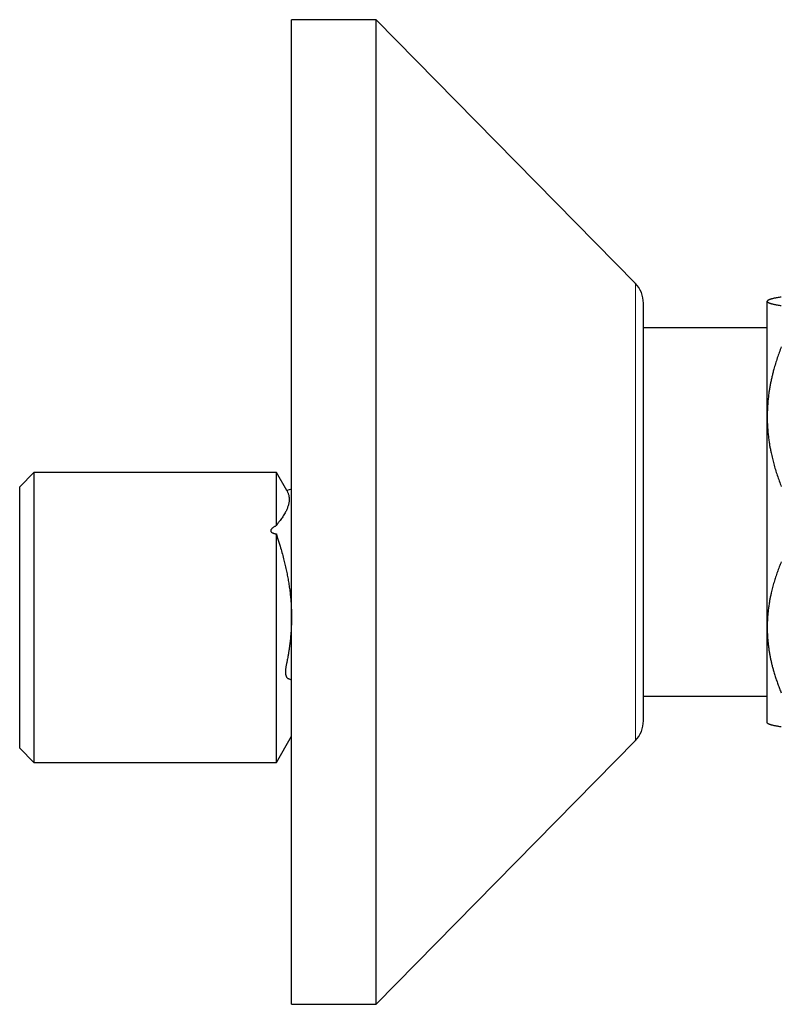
# Model space of a CAD drawing. Header units: millimetres. Extents: x 8 to 854, y 12 to 457.
# Tile 70 of 75: x 635 to 689, y 371 to 441. Entities that reach past the tile are written whole.
import ezdxf

# ---------------------------------------------------------------- set-up
doc = ezdxf.new("R2010")
doc.units = ezdxf.units.MM

msp = doc.modelspace()

# ---------------------------------------------------------------- linework, layer by layer
at = {"color": 7, "linetype": 'Continuous', "lineweight": 30}
for p, q in [((660.298, 441.457), (654.298, 441.457)), ((654.298, 406.457), (654.298, 441.457)), ((678.724, 422.709), (660.298, 441.457)), ((660.298, 406.457), (660.298, 441.457)), ((688.117, 421.48), (688.094, 421.457)), ((688.094, 421.434), (688.094, 421.457)), ((688.094, 413.23), (688.094, 421.434)), ((679.298, 406.457), (679.298, 421.307)), ((688.094, 419.557), (679.298, 419.557)), ((688.094, 398.253), (688.094, 413.23)), ((635.973, 409.257), (634.973, 408.257)), ((653.221, 409.257), (635.973, 409.257)), ((635.973, 409.257), (635.973, 388.657)), ((653.951, 407.992), (653.221, 409.257)), ((653.221, 405.491), (653.221, 409.257)), ((634.973, 389.657), (634.973, 408.257)), ((654.298, 408.071), (653.958, 407.98)), ((654.298, 371.457), (654.298, 406.457)), ((660.298, 371.457), (660.298, 406.457)), ((679.298, 391.607), (679.298, 406.457)), ((653.221, 388.657), (653.221, 404.896)), ((688.094, 391.457), (688.094, 398.253)), ((679.298, 393.357), (688.094, 393.357)), ((688.094, 391.457), (688.117, 391.434)), ((653.221, 388.657), (654.298, 390.523)), ((660.298, 371.457), (678.724, 390.205)), ((634.973, 389.657), (635.973, 388.657)), ((635.973, 388.657), (653.221, 388.657)), ((654.298, 371.457), (660.298, 371.457))]:
    msp.add_line(p, q, dxfattribs=at)
at = {"color": 252, "linetype": 'Continuous', "lineweight": 0}
for p, q in [((678.724, 406.457), (678.724, 422.709)), ((678.724, 390.205), (678.724, 406.457))]:
    msp.add_line(p, q, dxfattribs=at)
at = {"color": 7, "linetype": 'Continuous', "lineweight": 30}
for centre, start, end in [((677.298, 421.307), 0, 44.50422), ((677.298, 391.607), 315.49578, 0)]:
    msp.add_arc(centre, 2, start, end, dxfattribs=at)
for points, knots in [([(689.094, 421.741), (689.043, 421.733), (688.942, 421.716), (688.803, 421.692), (688.685, 421.669), (688.587, 421.648), (688.504, 421.629), (688.429, 421.61), (688.361, 421.591), (688.3, 421.572), (688.246, 421.553), (688.2, 421.533), (688.162, 421.514), (688.132, 421.494), (688.11, 421.474), (688.096, 421.454), (688.095, 421.441), (688.094, 421.434)], [0, 0, 0, 0, 0.082745, 0.1655, 0.248242, 0.310075, 0.37192, 0.433763, 0.495594, 0.55803, 0.62048, 0.68293, 0.745365, 0.809015, 0.872683, 0.936351, 1, 1, 1, 1]), ([(688.094, 421.434), (688.094, 421.431), (688.095, 421.421), (688.103, 421.404), (688.12, 421.384), (688.146, 421.365), (688.18, 421.345), (688.222, 421.325), (688.273, 421.306), (688.332, 421.286), (688.399, 421.266), (688.474, 421.247), (688.564, 421.225), (688.672, 421.202), (688.801, 421.177), (688.941, 421.152), (689.043, 421.136), (689.094, 421.128)], [0, 0, 0, 0, 0.034083, 0.096966, 0.159875, 0.222793, 0.285704, 0.348589, 0.412302, 0.476038, 0.539783, 0.603523, 0.66724, 0.75033, 0.83342, 0.91671, 1, 1, 1, 1]), ([(689.094, 418.198), (689.044, 418.067), (688.943, 417.804), (688.806, 417.407), (688.678, 417.007), (688.574, 416.648), (688.491, 416.332), (688.424, 416.059), (688.364, 415.786), (688.31, 415.514), (688.261, 415.241), (688.215, 414.944), (688.173, 414.622), (688.138, 414.275), (688.113, 413.927), (688.097, 413.578), (688.095, 413.346), (688.094, 413.23)], [0, 0, 0, 0, 0.082024, 0.16407, 0.246113, 0.328132, 0.383157, 0.438186, 0.49321, 0.547623, 0.602041, 0.656454, 0.725142, 0.793863, 0.862595, 0.931314, 1, 1, 1, 1]), ([(688.094, 413.23), (688.094, 413.172), (688.095, 413.008), (688.103, 412.736), (688.12, 412.415), (688.146, 412.095), (688.181, 411.775), (688.221, 411.473), (688.266, 411.189), (688.314, 410.923), (688.376, 410.615), (688.455, 410.267), (688.557, 409.871), (688.672, 409.471), (688.802, 409.065), (688.941, 408.662), (689.043, 408.395), (689.094, 408.262)], [0, 0, 0, 0, 0.034083, 0.097391, 0.160726, 0.22407, 0.287406, 0.350716, 0.403936, 0.457161, 0.510382, 0.588811, 0.66724, 0.750415, 0.833615, 0.916819, 1, 1, 1, 1]), ([(653.951, 407.992), (653.951, 407.991), (653.952, 407.991), (653.956, 407.984), (653.964, 407.969), (653.978, 407.944), (654, 407.9), (654.033, 407.828), (654.064, 407.745), (654.092, 407.649), (654.112, 407.548), (654.124, 407.441), (654.125, 407.334), (654.119, 407.228), (654.105, 407.124), (654.083, 407.016), (654.052, 406.904), (654.015, 406.793), (653.971, 406.683), (653.924, 406.579), (653.866, 406.462), (653.795, 406.333), (653.708, 406.191), (653.616, 406.053), (653.528, 405.927), (653.441, 405.812), (653.369, 405.725), (653.315, 405.659), (653.282, 405.614), (653.259, 405.577), (653.238, 405.537), (653.226, 405.506), (653.221, 405.491)], [0, 0, 0, 0, 0.00137, 0.003173, 0.010383, 0.017598, 0.046436, 0.075289, 0.117792, 0.162863, 0.207958, 0.257215, 0.306501, 0.349217, 0.393312, 0.437429, 0.482959, 0.52851, 0.570106, 0.611716, 0.64933, 0.703793, 0.758283, 0.807716, 0.857164, 0.895101, 0.933046, 0.955605, 0.966906, 0.978204, 0.989079, 1, 1, 1, 1]), ([(653.221, 405.491), (653.197, 405.479), (653.15, 405.455), (653.081, 405.416), (653.015, 405.375), (652.951, 405.331), (652.903, 405.29), (652.868, 405.254), (652.846, 405.226), (652.828, 405.197), (652.816, 405.168), (652.809, 405.137), (652.81, 405.107), (652.818, 405.078), (652.833, 405.053), (652.854, 405.028), (652.879, 405.008), (652.905, 404.991), (652.94, 404.973), (652.985, 404.953), (653.043, 404.935), (653.101, 404.92), (653.16, 404.907), (653.2, 404.9), (653.221, 404.896)], [0, 0, 0, 0, 0.071651, 0.143377, 0.21549, 0.287867, 0.35961, 0.396013, 0.432671, 0.465383, 0.498585, 0.531371, 0.565397, 0.593629, 0.622942, 0.654402, 0.686759, 0.712707, 0.738864, 0.792213, 0.843621, 0.895325, 0.947609, 1, 1, 1, 1]), ([(653.221, 404.896), (653.226, 404.871), (653.237, 404.821), (653.257, 404.744), (653.28, 404.666), (653.31, 404.567), (653.349, 404.447), (653.408, 404.26), (653.495, 403.971), (653.608, 403.58), (653.722, 403.151), (653.823, 402.743), (653.911, 402.354), (653.99, 401.967), (654.06, 401.583), (654.121, 401.201), (654.173, 400.821), (654.215, 400.445), (654.248, 400.072), (654.271, 399.706), (654.285, 399.342), (654.29, 398.981), (654.286, 398.619), (654.273, 398.255), (654.251, 397.891), (654.221, 397.527), (654.186, 397.202), (654.15, 396.918), (654.115, 396.673), (654.076, 396.429), (654.029, 396.159), (653.978, 395.895), (653.934, 395.674), (653.903, 395.525), (653.883, 395.417), (653.87, 395.329), (653.862, 395.264), (653.857, 395.203), (653.854, 395.131), (653.855, 395.051), (653.86, 394.981), (653.868, 394.922), (653.878, 394.872), (653.89, 394.826), (653.904, 394.783), (653.921, 394.746), (653.94, 394.713), (653.961, 394.685), (653.985, 394.659), (654.013, 394.638), (654.047, 394.621), (654.088, 394.606), (654.147, 394.587), (654.217, 394.56), (654.272, 394.539), (654.298, 394.53)], [0, 0, 0, 0, 0.006924, 0.013909, 0.021084, 0.028279, 0.041171, 0.054062, 0.079846, 0.120419, 0.161007, 0.196255, 0.230993, 0.265746, 0.299734, 0.333739, 0.367152, 0.400583, 0.43299, 0.465416, 0.496998, 0.5286, 0.560312, 0.592043, 0.624058, 0.656091, 0.688144, 0.70975, 0.731362, 0.752979, 0.774601, 0.803538, 0.823579, 0.833617, 0.843648, 0.852493, 0.856965, 0.861436, 0.869142, 0.87695, 0.884856, 0.890624, 0.896392, 0.90233, 0.908268, 0.914, 0.919732, 0.925613, 0.931494, 0.938243, 0.945039, 0.954545, 0.964054, 0.983066, 1, 1, 1, 1]), ([(689.094, 402.914), (689.045, 402.795), (688.948, 402.556), (688.814, 402.194), (688.689, 401.83), (688.574, 401.464), (688.471, 401.094), (688.389, 400.763), (688.326, 400.474), (688.277, 400.226), (688.23, 399.956), (688.187, 399.664), (688.149, 399.349), (688.121, 399.034), (688.103, 398.718), (688.095, 398.458), (688.094, 398.303), (688.094, 398.253)], [0, 0, 0, 0, 0.079536, 0.159092, 0.238645, 0.318176, 0.398177, 0.478177, 0.530956, 0.583739, 0.636518, 0.70291, 0.769333, 0.835765, 0.902185, 0.968576, 1, 1, 1, 1]), ([(688.094, 398.253), (688.095, 398.149), (688.097, 397.941), (688.111, 397.63), (688.134, 397.319), (688.166, 397.009), (688.205, 396.715), (688.248, 396.439), (688.296, 396.18), (688.349, 395.924), (688.407, 395.67), (688.47, 395.418), (688.545, 395.144), (688.634, 394.849), (688.737, 394.532), (688.849, 394.216), (688.967, 393.903), (689.052, 393.695), (689.094, 393.592)], [0, 0, 0, 0, 0.065449, 0.130926, 0.196415, 0.261894, 0.327345, 0.382403, 0.437466, 0.492525, 0.54654, 0.60056, 0.654576, 0.723644, 0.792733, 0.861832, 0.930927, 1, 1, 1, 1]), ([(689.094, 391.173), (689.056, 391.179), (688.98, 391.191), (688.872, 391.21), (688.771, 391.229), (688.675, 391.247), (688.587, 391.266), (688.505, 391.285), (688.429, 391.304), (688.361, 391.323), (688.3, 391.342), (688.246, 391.361), (688.2, 391.381), (688.162, 391.4), (688.134, 391.418), (688.122, 391.429), (688.118, 391.434)], [0, 0, 0, 0, 0.072599, 0.145197, 0.217885, 0.290571, 0.362896, 0.43522, 0.507659, 0.580097, 0.653115, 0.726132, 0.799294, 0.872454, 0.946882, 1, 1, 1, 1])]:
    msp.add_open_spline(points, degree=3, knots=knots, dxfattribs=at)

doc.saveas('drawing.dxf')
